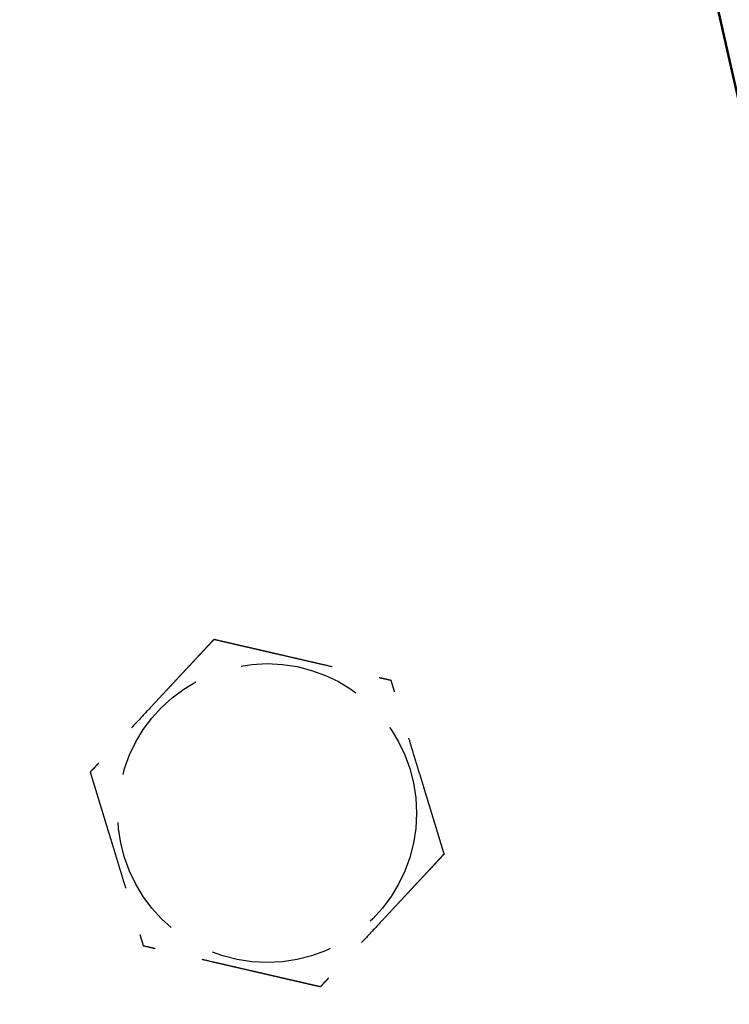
# Model space of a CAD drawing. Header units: millimetres. Extents: x -50096 to 615650, y 194565 to 243945.
# Tile 202 of 256: x 248880 to 248909, y 221952 to 221993. Entities that reach past the tile are written whole.
import ezdxf

# ---------------------------------------------------------------- set-up
doc = ezdxf.new("R2010")
doc.units = ezdxf.units.MM
doc.linetypes.add('ГТО-1 Пунктир', pattern=[7, 5, -2])
for name, color, linetype, lineweight in [('ГТО-2_Размеры_035', 2, 'Continuous', 35), ('ОГОС_Пунктир_025', 151, 'ГТО-1 Пунктир', 25), ('ОЗиМ_Металл', 20, 'Continuous', 50)]:
    doc.layers.add(name, color=color, linetype=linetype, lineweight=lineweight)
doc.layers.add('ГТО-2_Штриховка_018', color=7, linetype='Continuous', lineweight=18, true_color=0x6b6b6b)

# ---------------------------------------------------------------- blocks, each defined once
blk = doc.blocks.new('ОГСО_Затвор_План')
at = {"layer": 'ОГОС_Пунктир_025'}
blk.add_circle((-1074.17, 57.5), 6.172, dxfattribs=at)
blk.add_circle((-1074.17, 57.5), 6.172, dxfattribs=at)
for points, knots in [([(-1077.923, 64), (-1077.923, 63.999), (-1077.925, 63.997), (-1077.927, 63.992), (-1077.93, 63.988), (-1077.934, 63.982), (-1077.938, 63.974), (-1077.943, 63.965), (-1077.95, 63.954), (-1077.957, 63.94), (-1077.966, 63.925), (-1077.976, 63.909), (-1077.986, 63.891), (-1077.999, 63.869), (-1078.014, 63.843), (-1078.031, 63.813), (-1078.05, 63.78), (-1078.069, 63.747), (-1078.089, 63.712), (-1078.11, 63.676), (-1078.135, 63.632), (-1078.165, 63.581), (-1078.199, 63.522), (-1078.234, 63.461), (-1078.27, 63.399), (-1078.306, 63.336), (-1078.343, 63.272), (-1078.381, 63.206), (-1078.435, 63.112), (-1078.507, 62.989), (-1078.595, 62.835), (-1078.685, 62.68), (-1078.775, 62.524), (-1078.866, 62.367), (-1078.957, 62.208), (-1079.049, 62.049), (-1079.141, 61.89), (-1079.233, 61.73), (-1079.374, 61.487), (-1079.562, 61.16), (-1079.831, 60.695), (-1080.132, 60.173), (-1080.387, 59.732), (-1080.562, 59.428), (-1080.659, 59.261), (-1080.755, 59.094), (-1080.851, 58.929), (-1080.946, 58.765), (-1081.039, 58.602), (-1081.12, 58.462), (-1081.188, 58.344), (-1081.243, 58.249), (-1081.298, 58.155), (-1081.344, 58.075), (-1081.381, 58.01), (-1081.41, 57.96), (-1081.439, 57.91), (-1081.467, 57.862), (-1081.494, 57.815), (-1081.52, 57.77), (-1081.542, 57.732), (-1081.561, 57.699), (-1081.577, 57.671), (-1081.592, 57.646), (-1081.606, 57.621), (-1081.619, 57.599), (-1081.63, 57.579), (-1081.639, 57.563), (-1081.647, 57.55), (-1081.653, 57.539), (-1081.659, 57.528), (-1081.664, 57.52), (-1081.669, 57.512), (-1081.672, 57.507), (-1081.674, 57.504), (-1081.675, 57.501), (-1081.675, 57.501), (-1081.676, 57.5)], [0, 0, 0, 0, 0.004183, 0.008798, 0.014277, 0.021052, 0.029555, 0.040217, 0.053196, 0.068474, 0.085817, 0.104991, 0.125761, 0.147894, 0.180988, 0.216154, 0.253227, 0.292043, 0.332438, 0.374248, 0.417309, 0.483329, 0.551509, 0.621608, 0.693385, 0.766598, 0.841007, 0.916369, 0.992445, 1.16744, 1.344595, 1.523627, 1.704251, 1.886185, 2.069143, 2.252842, 2.436999, 2.621329, 2.805548, 3.279758, 3.752764, 4.418916, 5.086098, 5.279545, 5.472705, 5.665157, 5.856476, 6.046242, 6.23403, 6.419418, 6.531407, 6.641933, 6.750592, 6.856976, 6.916916, 6.975717, 7.033125, 7.088886, 7.142748, 7.194455, 7.243755, 7.276849, 7.308455, 7.338404, 7.366526, 7.392651, 7.41661, 7.433191, 7.448323, 7.461896, 7.473799, 7.483921, 7.492153, 7.498384, 7.502503, 7.504448, 7.505534, 7.505534, 7.505534, 7.505534]), ([(-1077.923, 64), (-1077.923, 63.999), (-1077.925, 63.997), (-1077.927, 63.992), (-1077.93, 63.988), (-1077.934, 63.982), (-1077.938, 63.974), (-1077.943, 63.965), (-1077.95, 63.954), (-1077.957, 63.94), (-1077.966, 63.925), (-1077.976, 63.909), (-1077.986, 63.891), (-1077.999, 63.869), (-1078.014, 63.843), (-1078.031, 63.813), (-1078.05, 63.78), (-1078.069, 63.747), (-1078.089, 63.712), (-1078.11, 63.676), (-1078.135, 63.632), (-1078.165, 63.581), (-1078.199, 63.522), (-1078.234, 63.461), (-1078.27, 63.399), (-1078.306, 63.336), (-1078.343, 63.272), (-1078.381, 63.206), (-1078.435, 63.112), (-1078.507, 62.989), (-1078.595, 62.835), (-1078.685, 62.68), (-1078.775, 62.524), (-1078.866, 62.367), (-1078.957, 62.208), (-1079.049, 62.049), (-1079.141, 61.89), (-1079.233, 61.73), (-1079.374, 61.487), (-1079.562, 61.16), (-1079.831, 60.695), (-1080.132, 60.173), (-1080.387, 59.732), (-1080.562, 59.428), (-1080.659, 59.261), (-1080.755, 59.094), (-1080.851, 58.929), (-1080.946, 58.765), (-1081.039, 58.602), (-1081.12, 58.462), (-1081.188, 58.344), (-1081.243, 58.249), (-1081.298, 58.155), (-1081.344, 58.075), (-1081.381, 58.01), (-1081.41, 57.96), (-1081.439, 57.91), (-1081.467, 57.862), (-1081.494, 57.815), (-1081.52, 57.77), (-1081.542, 57.732), (-1081.561, 57.699), (-1081.577, 57.671), (-1081.592, 57.646), (-1081.606, 57.621), (-1081.619, 57.599), (-1081.63, 57.579), (-1081.639, 57.563), (-1081.647, 57.55), (-1081.653, 57.539), (-1081.659, 57.528), (-1081.664, 57.52), (-1081.669, 57.512), (-1081.672, 57.507), (-1081.674, 57.504), (-1081.675, 57.501), (-1081.675, 57.501), (-1081.676, 57.5)], [0, 0, 0, 0, 0.004183, 0.008798, 0.014277, 0.021052, 0.029555, 0.040217, 0.053196, 0.068474, 0.085817, 0.104991, 0.125761, 0.147894, 0.180988, 0.216154, 0.253227, 0.292043, 0.332438, 0.374248, 0.417309, 0.483329, 0.551509, 0.621608, 0.693385, 0.766598, 0.841007, 0.916369, 0.992445, 1.16744, 1.344595, 1.523627, 1.704251, 1.886185, 2.069143, 2.252842, 2.436999, 2.621329, 2.805548, 3.279758, 3.752764, 4.418916, 5.086098, 5.279545, 5.472705, 5.665157, 5.856476, 6.046242, 6.23403, 6.419418, 6.531407, 6.641933, 6.750592, 6.856976, 6.916916, 6.975717, 7.033125, 7.088886, 7.142748, 7.194455, 7.243755, 7.276849, 7.308455, 7.338404, 7.366526, 7.392651, 7.41661, 7.433191, 7.448323, 7.461896, 7.473799, 7.483921, 7.492153, 7.498384, 7.502503, 7.504448, 7.505534, 7.505534, 7.505534, 7.505534]), ([(-1077.923, 64), (-1077.922, 64), (-1077.919, 64), (-1077.915, 64), (-1077.91, 64), (-1077.905, 64), (-1077.899, 64), (-1077.891, 64), (-1077.881, 64), (-1077.87, 64), (-1077.857, 64), (-1077.842, 64), (-1077.826, 64), (-1077.809, 64), (-1077.79, 64), (-1077.768, 64), (-1077.741, 64), (-1077.71, 64), (-1077.678, 64), (-1077.644, 64), (-1077.609, 64), (-1077.573, 64), (-1077.535, 64), (-1077.49, 64), (-1077.437, 64), (-1077.376, 64), (-1077.313, 64), (-1077.249, 64), (-1077.183, 64), (-1077.117, 64), (-1077.05, 64), (-1076.981, 64), (-1076.881, 64), (-1076.749, 64), (-1076.584, 64), (-1076.417, 64), (-1076.248, 64), (-1076.079, 64), (-1075.909, 64), (-1075.737, 64), (-1075.566, 64), (-1075.394, 64), (-1075.222, 64), (-1074.98, 64), (-1074.669, 64), (-1074.29, 64), (-1073.911, 64), (-1073.485, 64), (-1073.012, 64), (-1072.622, 64), (-1072.363, 64), (-1072.235, 64), (-1072.108, 64), (-1071.981, 64), (-1071.855, 64), (-1071.729, 64), (-1071.605, 64), (-1071.483, 64), (-1071.374, 64), (-1071.28, 64), (-1071.201, 64), (-1071.122, 64), (-1071.045, 64), (-1070.979, 64), (-1070.923, 64), (-1070.877, 64), (-1070.832, 64), (-1070.789, 64), (-1070.747, 64), (-1070.707, 64), (-1070.668, 64), (-1070.634, 64), (-1070.605, 64), (-1070.581, 64), (-1070.558, 64), (-1070.536, 64), (-1070.516, 64), (-1070.498, 64), (-1070.481, 64), (-1070.467, 64), (-1070.455, 64), (-1070.445, 64), (-1070.436, 64), (-1070.429, 64), (-1070.424, 64), (-1070.42, 64), (-1070.418, 64), (-1070.418, 64), (-1070.417, 64)], [0, 0, 0, 0, 0.003645, 0.007566, 0.01204, 0.017343, 0.023752, 0.031543, 0.040993, 0.052264, 0.065302, 0.079955, 0.096068, 0.113488, 0.132062, 0.151634, 0.180994, 0.211959, 0.244418, 0.278261, 0.313376, 0.349653, 0.386981, 0.425249, 0.484863, 0.546213, 0.609126, 0.67343, 0.738954, 0.805525, 0.872972, 0.941123, 1.009805, 1.173351, 1.338694, 1.505627, 1.673942, 1.843431, 2.013887, 2.185103, 2.356869, 2.528979, 2.701226, 2.8734, 3.253796, 3.633187, 4.011942, 4.390425, 4.911078, 5.431731, 5.559867, 5.687803, 5.81535, 5.942319, 6.068521, 6.193767, 6.317868, 6.440634, 6.561877, 6.642693, 6.722516, 6.801133, 6.878331, 6.953896, 7.000474, 7.046161, 7.090798, 7.134226, 7.176284, 7.216813, 7.255653, 7.292644, 7.318036, 7.342284, 7.365288, 7.386943, 7.407149, 7.425803, 7.442802, 7.456039, 7.467883, 7.478242, 7.487027, 7.494147, 7.499513, 7.503033, 7.504638, 7.505536, 7.505536, 7.505536, 7.505536]), ([(-1077.923, 64), (-1077.922, 64), (-1077.919, 64), (-1077.915, 64), (-1077.91, 64), (-1077.905, 64), (-1077.899, 64), (-1077.891, 64), (-1077.881, 64), (-1077.87, 64), (-1077.857, 64), (-1077.842, 64), (-1077.826, 64), (-1077.809, 64), (-1077.79, 64), (-1077.768, 64), (-1077.741, 64), (-1077.71, 64), (-1077.678, 64), (-1077.644, 64), (-1077.609, 64), (-1077.573, 64), (-1077.535, 64), (-1077.49, 64), (-1077.437, 64), (-1077.376, 64), (-1077.313, 64), (-1077.249, 64), (-1077.183, 64), (-1077.117, 64), (-1077.05, 64), (-1076.981, 64), (-1076.881, 64), (-1076.749, 64), (-1076.584, 64), (-1076.417, 64), (-1076.248, 64), (-1076.079, 64), (-1075.909, 64), (-1075.737, 64), (-1075.566, 64), (-1075.394, 64), (-1075.222, 64), (-1074.98, 64), (-1074.669, 64), (-1074.29, 64), (-1073.911, 64), (-1073.485, 64), (-1073.012, 64), (-1072.622, 64), (-1072.363, 64), (-1072.235, 64), (-1072.108, 64), (-1071.981, 64), (-1071.855, 64), (-1071.729, 64), (-1071.605, 64), (-1071.483, 64), (-1071.374, 64), (-1071.28, 64), (-1071.201, 64), (-1071.122, 64), (-1071.045, 64), (-1070.979, 64), (-1070.923, 64), (-1070.877, 64), (-1070.832, 64), (-1070.789, 64), (-1070.747, 64), (-1070.707, 64), (-1070.668, 64), (-1070.634, 64), (-1070.605, 64), (-1070.581, 64), (-1070.558, 64), (-1070.536, 64), (-1070.516, 64), (-1070.498, 64), (-1070.481, 64), (-1070.467, 64), (-1070.455, 64), (-1070.445, 64), (-1070.436, 64), (-1070.429, 64), (-1070.424, 64), (-1070.42, 64), (-1070.418, 64), (-1070.418, 64), (-1070.417, 64)], [0, 0, 0, 0, 0.003645, 0.007566, 0.01204, 0.017343, 0.023752, 0.031543, 0.040993, 0.052264, 0.065302, 0.079955, 0.096068, 0.113488, 0.132062, 0.151634, 0.180994, 0.211959, 0.244418, 0.278261, 0.313376, 0.349653, 0.386981, 0.425249, 0.484863, 0.546213, 0.609126, 0.67343, 0.738954, 0.805525, 0.872972, 0.941123, 1.009805, 1.173351, 1.338694, 1.505627, 1.673942, 1.843431, 2.013887, 2.185103, 2.356869, 2.528979, 2.701226, 2.8734, 3.253796, 3.633187, 4.011942, 4.390425, 4.911078, 5.431731, 5.559867, 5.687803, 5.81535, 5.942319, 6.068521, 6.193767, 6.317868, 6.440634, 6.561877, 6.642693, 6.722516, 6.801133, 6.878331, 6.953896, 7.000474, 7.046161, 7.090798, 7.134226, 7.176284, 7.216813, 7.255653, 7.292644, 7.318036, 7.342284, 7.365288, 7.386943, 7.407149, 7.425803, 7.442802, 7.456039, 7.467883, 7.478242, 7.487027, 7.494147, 7.499513, 7.503033, 7.504638, 7.505536, 7.505536, 7.505536, 7.505536]), ([(-1066.664, 57.5), (-1066.665, 57.501), (-1066.666, 57.504), (-1066.668, 57.507), (-1066.671, 57.511), (-1066.673, 57.516), (-1066.677, 57.521), (-1066.681, 57.528), (-1066.685, 57.536), (-1066.691, 57.546), (-1066.697, 57.557), (-1066.705, 57.57), (-1066.713, 57.584), (-1066.721, 57.599), (-1066.731, 57.615), (-1066.743, 57.636), (-1066.757, 57.661), (-1066.775, 57.692), (-1066.794, 57.725), (-1066.814, 57.759), (-1066.834, 57.794), (-1066.855, 57.831), (-1066.88, 57.873), (-1066.907, 57.921), (-1066.938, 57.974), (-1066.969, 58.028), (-1067.001, 58.084), (-1067.034, 58.141), (-1067.067, 58.198), (-1067.101, 58.257), (-1067.135, 58.316), (-1067.185, 58.402), (-1067.251, 58.517), (-1067.334, 58.66), (-1067.418, 58.805), (-1067.502, 58.95), (-1067.586, 59.097), (-1067.672, 59.245), (-1067.757, 59.393), (-1067.843, 59.542), (-1067.929, 59.691), (-1068.015, 59.84), (-1068.136, 60.049), (-1068.291, 60.318), (-1068.481, 60.647), (-1068.67, 60.975), (-1068.883, 61.344), (-1069.12, 61.753), (-1069.318, 62.096), (-1069.452, 62.329), (-1069.524, 62.454), (-1069.596, 62.578), (-1069.667, 62.701), (-1069.738, 62.823), (-1069.808, 62.945), (-1069.877, 63.064), (-1069.936, 63.167), (-1069.986, 63.253), (-1070.026, 63.322), (-1070.065, 63.39), (-1070.103, 63.457), (-1070.137, 63.514), (-1070.165, 63.563), (-1070.187, 63.602), (-1070.21, 63.641), (-1070.231, 63.678), (-1070.252, 63.715), (-1070.273, 63.75), (-1070.292, 63.783), (-1070.31, 63.814), (-1070.325, 63.841), (-1070.339, 63.865), (-1070.352, 63.888), (-1070.364, 63.909), (-1070.376, 63.928), (-1070.385, 63.944), (-1070.392, 63.957), (-1070.398, 63.967), (-1070.403, 63.976), (-1070.408, 63.984), (-1070.411, 63.99), (-1070.414, 63.995), (-1070.416, 63.998), (-1070.417, 63.999), (-1070.417, 64), (-1070.417, 64)], [0, 0, 0, 0, 0.003647, 0.00757, 0.012046, 0.017351, 0.023761, 0.031553, 0.041004, 0.052275, 0.065312, 0.079964, 0.096076, 0.113495, 0.132067, 0.151638, 0.185325, 0.221088, 0.258762, 0.298181, 0.33918, 0.381592, 0.425253, 0.48487, 0.546221, 0.609136, 0.673441, 0.738966, 0.805539, 0.872987, 0.941139, 1.009822, 1.173367, 1.33871, 1.505642, 1.673957, 1.843445, 2.013901, 2.185115, 2.356881, 2.528991, 2.701236, 2.87341, 3.253801, 3.633189, 4.01194, 4.390419, 4.911076, 5.431733, 5.575876, 5.719736, 5.863044, 6.005531, 6.146927, 6.286964, 6.425373, 6.561883, 6.642701, 6.722526, 6.801145, 6.878344, 6.95391, 7.000486, 7.046172, 7.090808, 7.134234, 7.176291, 7.216819, 7.255659, 7.292649, 7.322166, 7.350103, 7.376299, 7.400591, 7.422816, 7.442813, 7.456049, 7.467891, 7.478249, 7.487032, 7.49415, 7.499512, 7.503029, 7.504631, 7.505526, 7.505526, 7.505526, 7.505526]), ([(-1066.664, 57.5), (-1066.665, 57.501), (-1066.666, 57.504), (-1066.668, 57.507), (-1066.671, 57.511), (-1066.673, 57.516), (-1066.677, 57.521), (-1066.681, 57.528), (-1066.685, 57.536), (-1066.691, 57.546), (-1066.697, 57.557), (-1066.705, 57.57), (-1066.713, 57.584), (-1066.721, 57.599), (-1066.731, 57.615), (-1066.743, 57.636), (-1066.757, 57.661), (-1066.775, 57.692), (-1066.794, 57.725), (-1066.814, 57.759), (-1066.834, 57.794), (-1066.855, 57.831), (-1066.88, 57.873), (-1066.907, 57.921), (-1066.938, 57.974), (-1066.969, 58.028), (-1067.001, 58.084), (-1067.034, 58.141), (-1067.067, 58.198), (-1067.101, 58.257), (-1067.135, 58.316), (-1067.185, 58.402), (-1067.251, 58.517), (-1067.334, 58.66), (-1067.418, 58.805), (-1067.502, 58.95), (-1067.586, 59.097), (-1067.672, 59.245), (-1067.757, 59.393), (-1067.843, 59.542), (-1067.929, 59.691), (-1068.015, 59.84), (-1068.136, 60.049), (-1068.291, 60.318), (-1068.481, 60.647), (-1068.67, 60.975), (-1068.883, 61.344), (-1069.12, 61.753), (-1069.318, 62.096), (-1069.452, 62.329), (-1069.524, 62.454), (-1069.596, 62.578), (-1069.667, 62.701), (-1069.738, 62.823), (-1069.808, 62.945), (-1069.877, 63.064), (-1069.936, 63.167), (-1069.986, 63.253), (-1070.026, 63.322), (-1070.065, 63.39), (-1070.103, 63.457), (-1070.137, 63.514), (-1070.165, 63.563), (-1070.187, 63.602), (-1070.21, 63.641), (-1070.231, 63.678), (-1070.252, 63.715), (-1070.273, 63.75), (-1070.292, 63.783), (-1070.31, 63.814), (-1070.325, 63.841), (-1070.339, 63.865), (-1070.352, 63.888), (-1070.364, 63.909), (-1070.376, 63.928), (-1070.385, 63.944), (-1070.392, 63.957), (-1070.398, 63.967), (-1070.403, 63.976), (-1070.408, 63.984), (-1070.411, 63.99), (-1070.414, 63.995), (-1070.416, 63.998), (-1070.417, 63.999), (-1070.417, 64), (-1070.417, 64)], [0, 0, 0, 0, 0.003647, 0.00757, 0.012046, 0.017351, 0.023761, 0.031553, 0.041004, 0.052275, 0.065312, 0.079964, 0.096076, 0.113495, 0.132067, 0.151638, 0.185325, 0.221088, 0.258762, 0.298181, 0.33918, 0.381592, 0.425253, 0.48487, 0.546221, 0.609136, 0.673441, 0.738966, 0.805539, 0.872987, 0.941139, 1.009822, 1.173367, 1.33871, 1.505642, 1.673957, 1.843445, 2.013901, 2.185115, 2.356881, 2.528991, 2.701236, 2.87341, 3.253801, 3.633189, 4.01194, 4.390419, 4.911076, 5.431733, 5.575876, 5.719736, 5.863044, 6.005531, 6.146927, 6.286964, 6.425373, 6.561883, 6.642701, 6.722526, 6.801145, 6.878344, 6.95391, 7.000486, 7.046172, 7.090808, 7.134234, 7.176291, 7.216819, 7.255659, 7.292649, 7.322166, 7.350103, 7.376299, 7.400591, 7.422816, 7.442813, 7.456049, 7.467891, 7.478249, 7.487032, 7.49415, 7.499512, 7.503029, 7.504631, 7.505526, 7.505526, 7.505526, 7.505526]), ([(-1081.676, 57.5), (-1081.675, 57.499), (-1081.674, 57.497), (-1081.672, 57.494), (-1081.669, 57.49), (-1081.667, 57.485), (-1081.663, 57.479), (-1081.659, 57.473), (-1081.655, 57.464), (-1081.649, 57.455), (-1081.643, 57.443), (-1081.635, 57.431), (-1081.627, 57.417), (-1081.619, 57.402), (-1081.609, 57.386), (-1081.597, 57.365), (-1081.583, 57.339), (-1081.565, 57.308), (-1081.546, 57.276), (-1081.526, 57.242), (-1081.506, 57.206), (-1081.485, 57.169), (-1081.46, 57.127), (-1081.433, 57.08), (-1081.402, 57.027), (-1081.371, 56.972), (-1081.339, 56.917), (-1081.306, 56.86), (-1081.273, 56.802), (-1081.239, 56.744), (-1081.205, 56.685), (-1081.155, 56.598), (-1081.089, 56.484), (-1081.006, 56.34), (-1080.922, 56.196), (-1080.838, 56.05), (-1080.754, 55.904), (-1080.668, 55.756), (-1080.583, 55.608), (-1080.497, 55.459), (-1080.411, 55.31), (-1080.325, 55.161), (-1080.204, 54.952), (-1080.049, 54.683), (-1079.859, 54.354), (-1079.67, 54.026), (-1079.457, 53.657), (-1079.22, 53.247), (-1079.022, 52.905), (-1078.888, 52.672), (-1078.816, 52.547), (-1078.744, 52.423), (-1078.673, 52.3), (-1078.602, 52.177), (-1078.532, 52.056), (-1078.463, 51.936), (-1078.404, 51.834), (-1078.354, 51.748), (-1078.314, 51.679), (-1078.275, 51.611), (-1078.237, 51.544), (-1078.203, 51.486), (-1078.175, 51.438), (-1078.153, 51.398), (-1078.13, 51.36), (-1078.109, 51.322), (-1078.088, 51.286), (-1078.067, 51.251), (-1078.048, 51.217), (-1078.03, 51.187), (-1078.015, 51.16), (-1078.001, 51.135), (-1077.988, 51.113), (-1077.976, 51.092), (-1077.964, 51.073), (-1077.955, 51.057), (-1077.948, 51.044), (-1077.942, 51.033), (-1077.937, 51.024), (-1077.932, 51.017), (-1077.929, 51.011), (-1077.926, 51.006), (-1077.924, 51.003), (-1077.923, 51.001), (-1077.923, 51.001), (-1077.923, 51)], [0, 0, 0, 0, 0.003646, 0.007569, 0.012045, 0.01735, 0.02376, 0.031553, 0.041004, 0.052275, 0.065314, 0.079968, 0.096081, 0.113501, 0.132074, 0.151646, 0.185331, 0.221092, 0.258763, 0.298179, 0.339174, 0.381583, 0.42524, 0.484855, 0.546205, 0.609119, 0.673425, 0.73895, 0.805523, 0.872972, 0.941125, 1.009809, 1.173357, 1.338702, 1.505636, 1.673952, 1.843442, 2.013898, 2.185113, 2.356879, 2.528989, 2.701235, 2.87341, 3.253803, 3.633193, 4.011945, 4.390427, 4.91108, 5.431733, 5.575876, 5.719737, 5.863045, 6.005532, 6.146929, 6.286966, 6.425374, 6.561883, 6.642698, 6.72252, 6.801136, 6.878333, 6.953897, 7.000475, 7.046163, 7.0908, 7.134229, 7.176287, 7.216817, 7.255658, 7.292649, 7.322166, 7.350103, 7.376298, 7.40059, 7.422815, 7.442813, 7.45605, 7.467893, 7.478252, 7.487037, 7.494156, 7.499519, 7.503037, 7.504639, 7.505534, 7.505534, 7.505534, 7.505534]), ([(-1081.676, 57.5), (-1081.675, 57.499), (-1081.674, 57.497), (-1081.672, 57.494), (-1081.669, 57.49), (-1081.667, 57.485), (-1081.663, 57.479), (-1081.659, 57.473), (-1081.655, 57.464), (-1081.649, 57.455), (-1081.643, 57.443), (-1081.635, 57.431), (-1081.627, 57.417), (-1081.619, 57.402), (-1081.609, 57.386), (-1081.597, 57.365), (-1081.583, 57.339), (-1081.565, 57.308), (-1081.546, 57.276), (-1081.526, 57.242), (-1081.506, 57.206), (-1081.485, 57.169), (-1081.46, 57.127), (-1081.433, 57.08), (-1081.402, 57.027), (-1081.371, 56.972), (-1081.339, 56.917), (-1081.306, 56.86), (-1081.273, 56.802), (-1081.239, 56.744), (-1081.205, 56.685), (-1081.155, 56.598), (-1081.089, 56.484), (-1081.006, 56.34), (-1080.922, 56.196), (-1080.838, 56.05), (-1080.754, 55.904), (-1080.668, 55.756), (-1080.583, 55.608), (-1080.497, 55.459), (-1080.411, 55.31), (-1080.325, 55.161), (-1080.204, 54.952), (-1080.049, 54.683), (-1079.859, 54.354), (-1079.67, 54.026), (-1079.457, 53.657), (-1079.22, 53.247), (-1079.022, 52.905), (-1078.888, 52.672), (-1078.816, 52.547), (-1078.744, 52.423), (-1078.673, 52.3), (-1078.602, 52.177), (-1078.532, 52.056), (-1078.463, 51.936), (-1078.404, 51.834), (-1078.354, 51.748), (-1078.314, 51.679), (-1078.275, 51.611), (-1078.237, 51.544), (-1078.203, 51.486), (-1078.175, 51.438), (-1078.153, 51.398), (-1078.13, 51.36), (-1078.109, 51.322), (-1078.088, 51.286), (-1078.067, 51.251), (-1078.048, 51.217), (-1078.03, 51.187), (-1078.015, 51.16), (-1078.001, 51.135), (-1077.988, 51.113), (-1077.976, 51.092), (-1077.964, 51.073), (-1077.955, 51.057), (-1077.948, 51.044), (-1077.942, 51.033), (-1077.937, 51.024), (-1077.932, 51.017), (-1077.929, 51.011), (-1077.926, 51.006), (-1077.924, 51.003), (-1077.923, 51.001), (-1077.923, 51.001), (-1077.923, 51)], [0, 0, 0, 0, 0.003646, 0.007569, 0.012045, 0.01735, 0.02376, 0.031553, 0.041004, 0.052275, 0.065314, 0.079968, 0.096081, 0.113501, 0.132074, 0.151646, 0.185331, 0.221092, 0.258763, 0.298179, 0.339174, 0.381583, 0.42524, 0.484855, 0.546205, 0.609119, 0.673425, 0.73895, 0.805523, 0.872972, 0.941125, 1.009809, 1.173357, 1.338702, 1.505636, 1.673952, 1.843442, 2.013898, 2.185113, 2.356879, 2.528989, 2.701235, 2.87341, 3.253803, 3.633193, 4.011945, 4.390427, 4.91108, 5.431733, 5.575876, 5.719737, 5.863045, 6.005532, 6.146929, 6.286966, 6.425374, 6.561883, 6.642698, 6.72252, 6.801136, 6.878333, 6.953897, 7.000475, 7.046163, 7.0908, 7.134229, 7.176287, 7.216817, 7.255658, 7.292649, 7.322166, 7.350103, 7.376298, 7.40059, 7.422815, 7.442813, 7.45605, 7.467893, 7.478252, 7.487037, 7.494156, 7.499519, 7.503037, 7.504639, 7.505534, 7.505534, 7.505534, 7.505534]), ([(-1066.664, 57.5), (-1066.665, 57.499), (-1066.667, 57.497), (-1066.669, 57.492), (-1066.672, 57.488), (-1066.675, 57.482), (-1066.68, 57.474), (-1066.685, 57.465), (-1066.691, 57.454), (-1066.699, 57.44), (-1066.708, 57.425), (-1066.717, 57.409), (-1066.728, 57.391), (-1066.74, 57.369), (-1066.755, 57.343), (-1066.773, 57.313), (-1066.791, 57.281), (-1066.811, 57.247), (-1066.831, 57.212), (-1066.852, 57.176), (-1066.877, 57.132), (-1066.906, 57.081), (-1066.941, 57.022), (-1066.976, 56.961), (-1067.011, 56.899), (-1067.048, 56.836), (-1067.085, 56.772), (-1067.123, 56.706), (-1067.177, 56.612), (-1067.249, 56.489), (-1067.337, 56.335), (-1067.427, 56.18), (-1067.517, 56.024), (-1067.608, 55.867), (-1067.699, 55.708), (-1067.791, 55.549), (-1067.883, 55.39), (-1067.975, 55.23), (-1068.116, 54.987), (-1068.304, 54.66), (-1068.573, 54.195), (-1068.874, 53.673), (-1069.129, 53.232), (-1069.304, 52.928), (-1069.401, 52.761), (-1069.497, 52.594), (-1069.592, 52.429), (-1069.687, 52.265), (-1069.781, 52.102), (-1069.862, 51.962), (-1069.93, 51.844), (-1069.985, 51.749), (-1070.039, 51.655), (-1070.085, 51.575), (-1070.123, 51.51), (-1070.152, 51.46), (-1070.181, 51.41), (-1070.209, 51.362), (-1070.235, 51.315), (-1070.261, 51.27), (-1070.284, 51.232), (-1070.303, 51.199), (-1070.318, 51.171), (-1070.333, 51.146), (-1070.347, 51.121), (-1070.36, 51.099), (-1070.372, 51.079), (-1070.381, 51.063), (-1070.388, 51.05), (-1070.395, 51.039), (-1070.401, 51.028), (-1070.406, 51.02), (-1070.41, 51.012), (-1070.413, 51.007), (-1070.415, 51.004), (-1070.417, 51.002), (-1070.417, 51.001), (-1070.417, 51)], [0, 0, 0, 0, 0.004181, 0.008795, 0.014272, 0.021046, 0.029547, 0.040209, 0.053189, 0.068468, 0.085812, 0.104988, 0.12576, 0.147894, 0.180989, 0.216156, 0.253229, 0.292045, 0.332439, 0.374249, 0.417309, 0.483329, 0.551508, 0.621607, 0.693384, 0.766597, 0.841006, 0.916369, 0.992445, 1.16744, 1.344596, 1.523628, 1.704252, 1.886185, 2.069144, 2.252843, 2.436999, 2.621329, 2.805548, 3.279761, 3.75277, 4.418914, 5.08609, 5.279541, 5.472705, 5.66516, 5.856483, 6.046251, 6.234041, 6.419431, 6.531414, 6.641935, 6.750588, 6.856968, 6.91691, 6.975712, 7.033121, 7.088884, 7.142746, 7.194455, 7.243755, 7.276848, 7.308454, 7.338403, 7.366525, 7.392651, 7.41661, 7.433192, 7.448325, 7.461899, 7.473803, 7.483926, 7.492157, 7.498387, 7.502503, 7.504445, 7.505526, 7.505526, 7.505526, 7.505526]), ([(-1066.664, 57.5), (-1066.665, 57.499), (-1066.667, 57.497), (-1066.669, 57.492), (-1066.672, 57.488), (-1066.675, 57.482), (-1066.68, 57.474), (-1066.685, 57.465), (-1066.691, 57.454), (-1066.699, 57.44), (-1066.708, 57.425), (-1066.717, 57.409), (-1066.728, 57.391), (-1066.74, 57.369), (-1066.755, 57.343), (-1066.773, 57.313), (-1066.791, 57.281), (-1066.811, 57.247), (-1066.831, 57.212), (-1066.852, 57.176), (-1066.877, 57.132), (-1066.906, 57.081), (-1066.941, 57.022), (-1066.976, 56.961), (-1067.011, 56.899), (-1067.048, 56.836), (-1067.085, 56.772), (-1067.123, 56.706), (-1067.177, 56.612), (-1067.249, 56.489), (-1067.337, 56.335), (-1067.427, 56.18), (-1067.517, 56.024), (-1067.608, 55.867), (-1067.699, 55.708), (-1067.791, 55.549), (-1067.883, 55.39), (-1067.975, 55.23), (-1068.116, 54.987), (-1068.304, 54.66), (-1068.573, 54.195), (-1068.874, 53.673), (-1069.129, 53.232), (-1069.304, 52.928), (-1069.401, 52.761), (-1069.497, 52.594), (-1069.592, 52.429), (-1069.687, 52.265), (-1069.781, 52.102), (-1069.862, 51.962), (-1069.93, 51.844), (-1069.985, 51.749), (-1070.039, 51.655), (-1070.085, 51.575), (-1070.123, 51.51), (-1070.152, 51.46), (-1070.181, 51.41), (-1070.209, 51.362), (-1070.235, 51.315), (-1070.261, 51.27), (-1070.284, 51.232), (-1070.303, 51.199), (-1070.318, 51.171), (-1070.333, 51.146), (-1070.347, 51.121), (-1070.36, 51.099), (-1070.372, 51.079), (-1070.381, 51.063), (-1070.388, 51.05), (-1070.395, 51.039), (-1070.401, 51.028), (-1070.406, 51.02), (-1070.41, 51.012), (-1070.413, 51.007), (-1070.415, 51.004), (-1070.417, 51.002), (-1070.417, 51.001), (-1070.417, 51)], [0, 0, 0, 0, 0.004181, 0.008795, 0.014272, 0.021046, 0.029547, 0.040209, 0.053189, 0.068468, 0.085812, 0.104988, 0.12576, 0.147894, 0.180989, 0.216156, 0.253229, 0.292045, 0.332439, 0.374249, 0.417309, 0.483329, 0.551508, 0.621607, 0.693384, 0.766597, 0.841006, 0.916369, 0.992445, 1.16744, 1.344596, 1.523628, 1.704252, 1.886185, 2.069144, 2.252843, 2.436999, 2.621329, 2.805548, 3.279761, 3.75277, 4.418914, 5.08609, 5.279541, 5.472705, 5.66516, 5.856483, 6.046251, 6.234041, 6.419431, 6.531414, 6.641935, 6.750588, 6.856968, 6.91691, 6.975712, 7.033121, 7.088884, 7.142746, 7.194455, 7.243755, 7.276848, 7.308454, 7.338403, 7.366525, 7.392651, 7.41661, 7.433192, 7.448325, 7.461899, 7.473803, 7.483926, 7.492157, 7.498387, 7.502503, 7.504445, 7.505526, 7.505526, 7.505526, 7.505526]), ([(-1070.417, 51), (-1070.418, 51), (-1070.421, 51), (-1070.425, 51), (-1070.43, 51), (-1070.435, 51), (-1070.441, 51), (-1070.449, 51), (-1070.459, 51), (-1070.47, 51), (-1070.483, 51), (-1070.498, 51), (-1070.514, 51), (-1070.531, 51), (-1070.55, 51), (-1070.572, 51), (-1070.599, 51), (-1070.63, 51), (-1070.662, 51), (-1070.696, 51), (-1070.731, 51), (-1070.767, 51), (-1070.805, 51), (-1070.85, 51), (-1070.903, 51), (-1070.964, 51), (-1071.027, 51), (-1071.091, 51), (-1071.157, 51), (-1071.223, 51), (-1071.29, 51), (-1071.359, 51), (-1071.459, 51), (-1071.591, 51), (-1071.756, 51), (-1071.923, 51), (-1072.092, 51), (-1072.261, 51), (-1072.431, 51), (-1072.603, 51), (-1072.774, 51), (-1072.946, 51), (-1073.118, 51), (-1073.36, 51), (-1073.671, 51), (-1074.05, 51), (-1074.429, 51), (-1074.855, 51), (-1075.328, 51), (-1075.718, 51), (-1075.977, 51), (-1076.105, 51), (-1076.232, 51), (-1076.359, 51), (-1076.485, 51), (-1076.611, 51), (-1076.735, 51), (-1076.857, 51), (-1076.966, 51), (-1077.06, 51), (-1077.139, 51), (-1077.218, 51), (-1077.295, 51), (-1077.361, 51), (-1077.417, 51), (-1077.463, 51), (-1077.508, 51), (-1077.551, 51), (-1077.593, 51), (-1077.633, 51), (-1077.672, 51), (-1077.706, 51), (-1077.735, 51), (-1077.759, 51), (-1077.782, 51), (-1077.804, 51), (-1077.824, 51), (-1077.842, 51), (-1077.859, 51), (-1077.873, 51), (-1077.885, 51), (-1077.895, 51), (-1077.904, 51), (-1077.911, 51), (-1077.916, 51), (-1077.92, 51), (-1077.922, 51), (-1077.922, 51), (-1077.923, 51)], [0, 0, 0, 0, 0.003647, 0.007571, 0.012047, 0.017353, 0.023764, 0.031557, 0.041008, 0.052279, 0.065318, 0.079971, 0.096085, 0.113504, 0.132077, 0.151649, 0.181007, 0.21197, 0.244428, 0.278268, 0.313382, 0.349657, 0.386983, 0.425249, 0.484864, 0.546215, 0.609129, 0.673435, 0.73896, 0.805534, 0.872982, 0.941135, 1.00982, 1.173367, 1.338711, 1.505645, 1.67396, 1.843449, 2.013905, 2.18512, 2.356886, 2.528996, 2.701241, 2.873415, 3.253806, 3.633194, 4.011945, 4.390425, 4.911085, 5.431746, 5.559882, 5.687818, 5.815365, 5.942334, 6.068536, 6.193782, 6.317882, 6.440649, 6.561892, 6.642708, 6.722531, 6.801149, 6.878346, 6.953911, 7.000488, 7.046175, 7.090812, 7.13424, 7.176298, 7.216827, 7.255667, 7.292659, 7.318051, 7.342301, 7.365304, 7.38696, 7.407166, 7.425819, 7.442817, 7.456052, 7.467893, 7.47825, 7.487032, 7.49415, 7.499514, 7.503033, 7.504638, 7.505536, 7.505536, 7.505536, 7.505536]), ([(-1070.417, 51), (-1070.418, 51), (-1070.421, 51), (-1070.425, 51), (-1070.43, 51), (-1070.435, 51), (-1070.441, 51), (-1070.449, 51), (-1070.459, 51), (-1070.47, 51), (-1070.483, 51), (-1070.498, 51), (-1070.514, 51), (-1070.531, 51), (-1070.55, 51), (-1070.572, 51), (-1070.599, 51), (-1070.63, 51), (-1070.662, 51), (-1070.696, 51), (-1070.731, 51), (-1070.767, 51), (-1070.805, 51), (-1070.85, 51), (-1070.903, 51), (-1070.964, 51), (-1071.027, 51), (-1071.091, 51), (-1071.157, 51), (-1071.223, 51), (-1071.29, 51), (-1071.359, 51), (-1071.459, 51), (-1071.591, 51), (-1071.756, 51), (-1071.923, 51), (-1072.092, 51), (-1072.261, 51), (-1072.431, 51), (-1072.603, 51), (-1072.774, 51), (-1072.946, 51), (-1073.118, 51), (-1073.36, 51), (-1073.671, 51), (-1074.05, 51), (-1074.429, 51), (-1074.855, 51), (-1075.328, 51), (-1075.718, 51), (-1075.977, 51), (-1076.105, 51), (-1076.232, 51), (-1076.359, 51), (-1076.485, 51), (-1076.611, 51), (-1076.735, 51), (-1076.857, 51), (-1076.966, 51), (-1077.06, 51), (-1077.139, 51), (-1077.218, 51), (-1077.295, 51), (-1077.361, 51), (-1077.417, 51), (-1077.463, 51), (-1077.508, 51), (-1077.551, 51), (-1077.593, 51), (-1077.633, 51), (-1077.672, 51), (-1077.706, 51), (-1077.735, 51), (-1077.759, 51), (-1077.782, 51), (-1077.804, 51), (-1077.824, 51), (-1077.842, 51), (-1077.859, 51), (-1077.873, 51), (-1077.885, 51), (-1077.895, 51), (-1077.904, 51), (-1077.911, 51), (-1077.916, 51), (-1077.92, 51), (-1077.922, 51), (-1077.922, 51), (-1077.923, 51)], [0, 0, 0, 0, 0.003647, 0.007571, 0.012047, 0.017353, 0.023764, 0.031557, 0.041008, 0.052279, 0.065318, 0.079971, 0.096085, 0.113504, 0.132077, 0.151649, 0.181007, 0.21197, 0.244428, 0.278268, 0.313382, 0.349657, 0.386983, 0.425249, 0.484864, 0.546215, 0.609129, 0.673435, 0.73896, 0.805534, 0.872982, 0.941135, 1.00982, 1.173367, 1.338711, 1.505645, 1.67396, 1.843449, 2.013905, 2.18512, 2.356886, 2.528996, 2.701241, 2.873415, 3.253806, 3.633194, 4.011945, 4.390425, 4.911085, 5.431746, 5.559882, 5.687818, 5.815365, 5.942334, 6.068536, 6.193782, 6.317882, 6.440649, 6.561892, 6.642708, 6.722531, 6.801149, 6.878346, 6.953911, 7.000488, 7.046175, 7.090812, 7.13424, 7.176298, 7.216827, 7.255667, 7.292659, 7.318051, 7.342301, 7.365304, 7.38696, 7.407166, 7.425819, 7.442817, 7.456052, 7.467893, 7.47825, 7.487032, 7.49415, 7.499514, 7.503033, 7.504638, 7.505536, 7.505536, 7.505536, 7.505536])]:
    blk.add_open_spline(points, degree=3, knots=knots, dxfattribs=at)
blk = doc.blocks.new('A$C1AA538EC')
at = {"layer": 'ГТО-2_Размеры_035', "rotation": 346.9999999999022}
blk.add_blockref('ОГСО_Затвор_План', (-6044.682, -11100.099), dxfattribs=at)

msp = doc.modelspace()

# ---------------------------------------------------------------- hatches: boundary and pattern name
at = {"layer": 'ГТО-2_Штриховка_018'}
h = msp.add_hatch(dxfattribs=at)
h.set_pattern_fill('ANSI35', color=256, scale=100)
h.set_pattern_definition([(45, (-115466.6, -494469.8), (-449.0128, 449.0128), []), (45, (-115017.6, -494469.8), (-449.0128, 449.0128), [793.75, -158.75, 0, -158.75])])
h.paths.add_polyline_path([(243988.45, 233562.872), (247488.45, 233562.872), (247488.45, 236562.872), (227633.45, 236562.872), (227633.45, 228037.872), (232688.45, 228037.872), (232688.45, 229062.872), (243988.45, 229062.872)])
edge = h.paths.add_edge_path(flags=16)
edge.add_arc((234968.45, 232762.782), 1700, 0, 360)
edge = h.paths.add_edge_path(flags=16)
edge.add_arc((255968.45, 232762.782), 1700, 0, 360)
h.paths.add_polyline_path([(264438.45, 224462.872), (264438.45, 224822.872), (265938.45, 224822.872), (265938.45, 224462.872), (276518.45, 224462.872), (276518.45, 221662.696), (278018.45, 221662.696), (278018.45, 225962.872), (263788.45, 225962.872), (263788.45, 236562.872), (247488.45, 236562.872), (247488.45, 233562.872), (250988.45, 233562.872), (250988.45, 229062.872), (262288.45, 229062.872), (262288.45, 226212.872), (247488.45, 226212.872), (247488.45, 224462.872), (252623.45, 224462.872), (252623.45, 224822.872), (254123.45, 224822.872), (254123.45, 224462.872), (258378.45, 224462.872), (258378.45, 224822.871), (259878.45, 224822.871), (259878.45, 224462.872)])

# ---------------------------------------------------------------- linework, layer by layer
at = {"layer": 'ОЗиМ_Металл'}
msp.add_line((248465.595, 223962.871), (251165.595, 211962.871), dxfattribs=at)

# ---------------------------------------------------------------- block references
at = {"layer": 'ГТО-2_Размеры_035'}
msp.add_blockref('A$C1AA538EC', (255968.45, 232762.782), dxfattribs=at)

doc.saveas('drawing.dxf')
